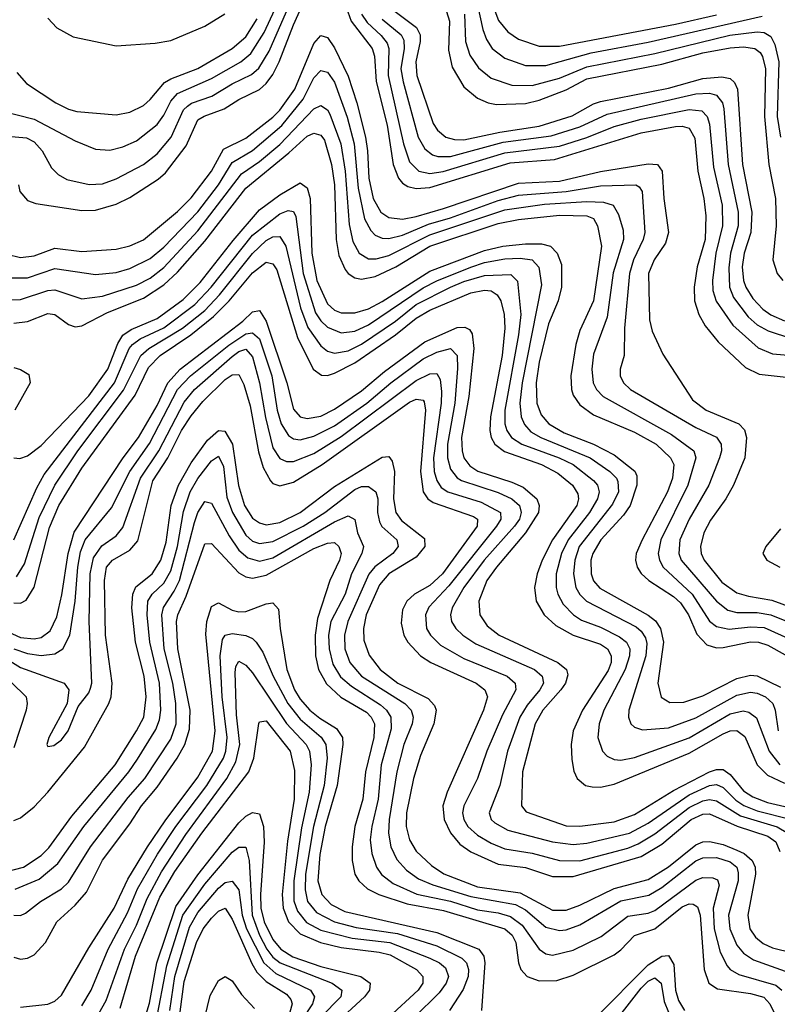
# Model space of a CAD drawing. Header units: inches. Extents: x 990535 to 1117859, y 769386 to 892122.
# Tile 54 of 256: x 1000767 to 1002989, y 865088 to 867974. Entities that reach past the tile are written whole.
import ezdxf

# ---------------------------------------------------------------- set-up
doc = ezdxf.new("R2010")
doc.units = ezdxf.units.IN
doc.header["$MEASUREMENT"] = 0
doc.layers.add('B0806', color=7, linetype='Continuous')

msp = doc.modelspace()

# ---------------------------------------------------------------- linework, layer by layer
at = {"layer": 'B0806', "color": 5}
for points, elevation in [([(1001690, 868107.5), (1001739.6, 867970), (1001800.7, 867890), (1001807.2, 867867.2), (1001812.8, 867792.8), (1001844.6, 867664.6), (1001861.9, 867550), (1001877.6, 867510), (1001890, 867494.6), (1001905.3, 867485.3), (1001930, 867479.6), (1001970, 867482.6), (1002205.2, 867554.8), (1002335.4, 867564.6), (1002590, 867642.2), (1002690, 867661), (1002710, 867662.3), (1002730, 867656), (1002746.6, 867626.6), (1002756, 867530), (1002773.5, 867450), (1002778.9, 867398.9), (1002776.9, 867330), (1002753.3, 867250), (1002744.6, 867190), (1002746, 867150), (1002758.6, 867110), (1002777.1, 867077.1), (1002815.2, 867030), (1002895.1, 866955.1), (1002935.2, 866935.2), (1003050, 866922)], 3220), ([(1000710, 867708.2), (1000810, 867682.4), (1000930, 867619.3), (1000990, 867594.2), (1001031.5, 867591.5), (1001070, 867601.6), (1001110, 867619.4), (1001170, 867666.6), (1001190, 867693.8), (1001210, 867735.1), (1001230, 867757.9), (1001330, 867801.3), (1001415.7, 867850), (1001445.4, 867874.6), (1001483.8, 867936.2), (1001553.2, 868086.8)], 3260), ([(1002142, 868050), (1002171.2, 867971.2), (1002198.7, 867938.7), (1002230, 867916.9), (1002290, 867896.6), (1002350, 867896.2), (1002690, 867960.8), (1002810, 867987.9)], 3380), ([(1000710, 867634.9), (1000787.6, 867627.6), (1000810, 867616.1), (1000833.2, 867590), (1000860.3, 867540.3), (1000880.6, 867520.6), (1000905.7, 867505.7), (1000970.6, 867490.6), (1001010, 867492.8), (1001050, 867507.2), (1001130, 867549.7), (1001170, 867580.5), (1001211.1, 867630), (1001247.8, 867710), (1001259, 867721), (1001270.9, 867729.1), (1001330.3, 867749.7), (1001390, 867786.1), (1001446.7, 867813.3), (1001468.3, 867831.7), (1001498.5, 867881.5), (1001570, 868045.7)], 3240), ([(1000763.6, 867490), (1000767.8, 867470), (1000790, 867444.1), (1000815, 867435), (1000950, 867414.7), (1000990, 867416.2), (1001050, 867433.1), (1001090, 867452.8), (1001173.2, 867506.8), (1001194.5, 867525.5), (1001255.2, 867604.8), (1001290, 867680.1), (1001308.4, 867691.6), (1001367.3, 867712.7), (1001410, 867739.9), (1001470, 867769.5), (1001490, 867787.1), (1001510, 867813.8), (1001528.6, 867850), (1001570, 867958.9), (1001602.5, 868030)], 3220), ([(1000850, 867978), (1000875.8, 867950), (1000924.2, 867924.2), (1001050, 867897.6), (1001165, 867905), (1001210, 867913), (1001310, 867954.7), (1001368.5, 867991.5)], 3320), ([(1001770, 867990), (1001786.2, 867966.2), (1001827.6, 867927.6), (1001844.8, 867904.8), (1001849.8, 867889.8), (1001847.8, 867810), (1001892.6, 867610), (1001910, 867557.4), (1001937.3, 867530), (1001970, 867523.5), (1002009.3, 867529.3), (1002190, 867583.8), (1002350, 867602.9), (1002430, 867628.4), (1002510, 867661.4), (1002590, 867682.6), (1002730, 867710.5), (1002767.3, 867707.3), (1002783.2, 867690), (1002790, 867667.8), (1002802, 867542), (1002826.7, 867430), (1002827.7, 867370), (1002808.6, 867290), (1002798.8, 867210), (1002800, 867180), (1002809.4, 867149.4), (1002858.4, 867078.4), (1002932.5, 867012.5), (1002974.8, 866994.8), (1003090, 866984.5)], 3240), ([(1001852.3, 868010), (1001930.7, 867950.7), (1001941.2, 867930), (1001941.5, 867910), (1001929, 867850), (1001931.3, 867810), (1001979.2, 867670), (1001992, 867650), (1002016.8, 867630), (1002042.4, 867622.4), (1002070, 867621.6), (1002175.2, 867644.8), (1002290, 867661.8), (1002387.4, 867692.6), (1002450, 867727.7), (1002470, 867734), (1002670, 867773.6), (1002770, 867801.6), (1002826.1, 867806.1), (1002850, 867801.3), (1002863.3, 867790), (1002871.6, 867770), (1002886.4, 867550), (1002913.6, 867410), (1002910.6, 867350), (1002892, 867290), (1002885.8, 867250), (1002889.2, 867210), (1002896.1, 867190), (1002916.8, 867156.8), (1002946, 867126), (1002970, 867109), (1003010, 867091.5)], 3280), ([(1002018.4, 867998.4), (1002028, 867970), (1002024.9, 867884.9), (1002035.3, 867835.3), (1002070, 867777.5), (1002110, 867743.7), (1002140.7, 867730), (1002165.1, 867725.1), (1002250, 867728.6), (1002290, 867738.3), (1002370, 867768.8), (1002430, 867800.2), (1002650, 867843.3), (1002770, 867876.7), (1002850, 867891.9), (1002890, 867894.8), (1002922.7, 867890), (1002938.2, 867878.2), (1002945.7, 867865.7), (1002954.3, 867830), (1002951.4, 867690), (1002963.7, 867550), (1002983.2, 867450), (1002984.9, 867370), (1002975.5, 867270), (1002987.8, 867230), (1003005, 867210)], 3320), ([(1002071.4, 867990), (1002074.9, 867910), (1002086.7, 867870), (1002113, 867833), (1002150, 867802.6), (1002210, 867782.2), (1002270, 867781.1), (1002350, 867803), (1002430, 867836.2), (1002630, 867875.1), (1002849.1, 867929.1), (1002930, 867938.2), (1002950, 867936.6), (1002970, 867924.3), (1002981.5, 867901.5), (1002992.8, 867850), (1002988.6, 867690), (1002997.6, 867630)], 3340), ([(1002110, 868017), (1002125.1, 867945.1), (1002136, 867916), (1002153, 867890), (1002190, 867861.1), (1002250, 867839.6), (1002310, 867839.7), (1002442.9, 867877.1), (1002610, 867907.8), (1002944.1, 867984.1)], 3360), ([(1000758.8, 867818.8), (1000787.2, 867787.2), (1000873.5, 867730), (1000910, 867711.9), (1000934.8, 867705.2), (1001050, 867695.6), (1001090, 867703.4), (1001130, 867723), (1001150, 867739.8), (1001192.2, 867790), (1001210, 867800.9), (1001290, 867830.9), (1001390.3, 867889.7), (1001430, 867923.7), (1001463.4, 867976.6)], 3280), ([(1001830, 867975.7), (1001885.5, 867930), (1001893.7, 867913.7), (1001895.1, 867890), (1001885.2, 867830), (1001891.4, 867791.4), (1001936, 867630), (1001955.7, 867595.7), (1001978.1, 867578), (1001992.9, 867572.9), (1002030, 867573.4), (1002185.1, 867614.9), (1002325.9, 867634.1), (1002410, 867660), (1002490, 867696.9), (1002750, 867756.9), (1002790, 867758.9), (1002810, 867752.4), (1002827.6, 867730), (1002832.3, 867712.3), (1002844.6, 867550), (1002873.9, 867410), (1002873.7, 867370), (1002851.1, 867290), (1002846.7, 867246.7), (1002848.4, 867190), (1002860.1, 867160.1), (1002903.2, 867103.2), (1002930, 867080.2), (1002961.7, 867061.7), (1003030, 867040)], 3260), ([(1000730, 867287), (1000770, 867277), (1000810, 867282), (1000870, 867304.3), (1000950, 867295.1), (1001050, 867301.7), (1001090, 867311.1), (1001130, 867329.1), (1001230, 867411.5), (1001270, 867451.5), (1001329.7, 867530), (1001365.2, 867594.8), (1001430, 867626.6), (1001510, 867688.3), (1001530, 867709.2), (1001573.9, 867770), (1001630, 867903.9), (1001650, 867927.5), (1001670, 867921.4), (1001690, 867892), (1001730, 867808.4), (1001756.3, 867730), (1001781.1, 867630), (1001787.5, 867590), (1001791, 867510), (1001803.4, 867450), (1001826.1, 867410), (1001850, 867394.2), (1001889.3, 867389.3), (1001930, 867397.6), (1002010, 867420.2), (1002230, 867494.7), (1002350, 867501.1), (1002470, 867529.4), (1002610, 867551.7), (1002637.1, 867550), (1002651.2, 867530), (1002656, 867450), (1002670.1, 867350), (1002660.7, 867319.3), (1002627.3, 867270), (1002611, 867230), (1002614.4, 867094.4), (1002621.6, 867061.6), (1002653.5, 866993.5), (1002739.9, 866859.9), (1002780.1, 866830), (1002875.8, 866790), (1002892.4, 866772.4), (1002897.9, 866750), (1002893.7, 866690), (1002860.2, 866610), (1002838.2, 866570), (1002792.4, 866507.6), (1002772.9, 866470), (1002763.3, 866430), (1002765.7, 866410), (1002774.5, 866390), (1002826, 866326), (1002870, 866294.3), (1002904.1, 866284.1), (1002973, 866273), (1003050, 866244.2)], 3180), ([(1000730, 867217.5), (1000790, 867217.7), (1000870, 867244.8), (1000990, 867227.4), (1001050, 867232.8), (1001090, 867244.4), (1001150, 867273.9), (1001190, 867306.9), (1001290, 867410.7), (1001350.4, 867490), (1001390, 867555.5), (1001450, 867591), (1001536.3, 867663.7), (1001598.9, 867741.1), (1001630, 867803.6), (1001650, 867824.8), (1001670, 867820.1), (1001690, 867790.6), (1001727.9, 867687.9), (1001748.1, 867610), (1001760.2, 867480.2), (1001778.6, 867390), (1001796.6, 867356.6), (1001810, 867343), (1001830, 867333.6), (1001850, 867332.7), (1001890, 867342.8), (1001965.5, 867374.5), (1002030, 867393), (1002170, 867444.1), (1002230, 867459.9), (1002370, 867470.5), (1002470, 867487.3), (1002574.2, 867490), (1002584.1, 867484.1), (1002592.5, 867470), (1002600.1, 867350), (1002595.3, 867330), (1002566.6, 867270), (1002555.4, 867230), (1002540.7, 867070), (1002539.8, 866990), (1002528.1, 866950), (1002528.2, 866930), (1002537.9, 866910), (1002557.9, 866890), (1002750, 866778.8), (1002810, 866750.1), (1002824, 866730), (1002825.3, 866710), (1002819.5, 866690), (1002788, 866610), (1002730, 866510.5), (1002703.3, 866450), (1002699.6, 866410), (1002707.2, 866390), (1002810, 866269.7), (1002843.3, 866243.3), (1002870, 866237), (1002930, 866236.6), (1002970, 866230.3), (1003050, 866198)], 3160), ([(1000730, 867152.7), (1000770, 867154.4), (1000850, 867180.6), (1000870, 867182.1), (1000950, 867155.5), (1001010, 867163.7), (1001110, 867195.9), (1001150, 867216.8), (1001190, 867247.7), (1001290, 867354.9), (1001417.5, 867522.5), (1001470, 867558.5), (1001530, 867608.6), (1001630, 867712.9), (1001650, 867722.5), (1001670, 867710.1), (1001677.1, 867697.1), (1001708.8, 867610), (1001721.9, 867530), (1001733.7, 867373.7), (1001744.1, 867324.1), (1001763, 867290), (1001790, 867273.6), (1001812.9, 867272.9), (1001850, 867282.8), (1001970, 867343.9), (1002190, 867416.8), (1002306.5, 867433.5), (1002430, 867440.8), (1002478.8, 867438.8), (1002507, 867430), (1002523.2, 867403.2), (1002536.7, 867356.7), (1002538.1, 867330), (1002507.7, 867232.3), (1002490, 867102.4), (1002450, 866994), (1002444.8, 866950), (1002448.8, 866910), (1002458.9, 866890), (1002477.8, 866870), (1002678.7, 866758.7), (1002743.6, 866710), (1002750.1, 866690.1), (1002726.3, 866610), (1002647, 866450), (1002639.8, 866410), (1002643.3, 866390), (1002653.6, 866370), (1002739.5, 866290), (1002790, 866211.3), (1002810, 866196), (1002847.9, 866187.9), (1002910, 866194.5), (1002950, 866192.4), (1003030, 866156.5)], 3140), ([(1000750, 867084.9), (1000790, 867089.7), (1000850, 867112.5), (1000870, 867110.5), (1000910, 867080.5), (1000930, 867073.6), (1000950, 867076.4), (1001024.6, 867115.4), (1001130, 867157.7), (1001190, 867197), (1001230, 867234.1), (1001310, 867324.5), (1001430, 867480.1), (1001556.6, 867583.4), (1001610, 867633.1), (1001630, 867641.9), (1001650, 867635.9), (1001660.6, 867620.6), (1001681.5, 867550), (1001690.4, 867490), (1001695.1, 867330), (1001703.2, 867283.2), (1001721.8, 867241.8), (1001730.3, 867230.3), (1001750, 867217.1), (1001770, 867213.3), (1001810, 867221.6), (1001870, 867250.2), (1001970, 867310.7), (1002170, 867376.9), (1002230, 867388.4), (1002350, 867401.1), (1002430, 867399.4), (1002450, 867391.3), (1002461.5, 867370), (1002472.9, 867310), (1002449.5, 867150), (1002410, 867063.2), (1002397.7, 867022.3), (1002383.3, 866930), (1002384.9, 866890), (1002390, 866873.6), (1002410, 866845.3), (1002450, 866816.3), (1002570, 866764.9), (1002633.8, 866730), (1002676, 866690), (1002685.1, 866670), (1002681.4, 866630), (1002666.9, 866590), (1002592, 866450), (1002575, 866410), (1002573, 866390), (1002578.2, 866370), (1002590, 866350.7), (1002612.2, 866330), (1002683.9, 866283.9), (1002705.2, 866265.2), (1002728.3, 866230), (1002753.2, 866173.2), (1002782.3, 866142.3), (1002810, 866133.6), (1002830, 866134.1), (1002910, 866150.3), (1002933.6, 866150), (1002961.2, 866141.2), (1003012.2, 866112.2)], 3120), ([(1000750, 866690.4), (1000767.7, 866687.7), (1000790, 866696), (1000830, 866726.1), (1000970, 866871.5), (1001026, 866950), (1001054.7, 867025.3), (1001070.1, 867049.9), (1001094.1, 867065.9), (1001170, 867098), (1001246.2, 867153.8), (1001296.3, 867203.7), (1001392.9, 867327.1), (1001470, 867416.4), (1001530, 867461.2), (1001590, 867495.6), (1001610, 867481.4), (1001618.7, 867450), (1001624.2, 867290), (1001638.9, 867210), (1001670, 867140.8), (1001690, 867122.6), (1001710, 867115), (1001750, 867114.8), (1001790, 867126.8), (1001830, 867147.7), (1001970, 867236.7), (1002130, 867297.8), (1002184.2, 867310), (1002250, 867317), (1002297.1, 867317.1), (1002324.1, 867310), (1002343.4, 867290), (1002356.1, 867256.1), (1002356.2, 867190), (1002346.6, 867150), (1002317.4, 867082.6), (1002290.5, 866970), (1002281.6, 866910), (1002283.3, 866850), (1002296.2, 866816.2), (1002318.9, 866790), (1002363.5, 866763.5), (1002450, 866729.6), (1002510, 866698.9), (1002570.6, 866650.6), (1002576.9, 866636.9), (1002576.7, 866610), (1002557, 866550), (1002537.8, 866522.2), (1002471.5, 866450), (1002447.4, 866410), (1002442.1, 866390), (1002442.7, 866350), (1002449.8, 866329.8), (1002468.2, 866308.2), (1002610, 866229.2), (1002631.8, 866211.8), (1002646.4, 866190), (1002654.6, 866150), (1002638.6, 866030), (1002648.3, 865988.3), (1002673.2, 865973.2), (1002714.4, 865974.4), (1002770, 865992.8), (1002870, 866043.5), (1002910, 866053.5), (1002930, 866050.8), (1002997.6, 866017.6)], 3080), ([(1000750, 866449.4), (1000817.7, 866602.3), (1000839.3, 866640.7), (1001044.9, 866910), (1001088.7, 867010), (1001098, 867022), (1001121, 867039), (1001190, 867071.4), (1001280.6, 867139.4), (1001329.1, 867190), (1001450, 867342.4), (1001530, 867405.4), (1001554.7, 867414.7), (1001570, 867411.6), (1001577.2, 867397.2), (1001598.2, 867230), (1001635.1, 867115.1), (1001650, 867091.9), (1001670, 867073), (1001710, 867056.5), (1001750, 867061.6), (1001790, 867079.5), (1001950, 867187.7), (1001990, 867208.7), (1002090, 867249), (1002130, 867262.6), (1002190, 867273), (1002235.1, 867275.1), (1002270, 867270.1), (1002289.2, 867249.2), (1002297, 867197), (1002240.6, 866910), (1002233.6, 866850), (1002237.5, 866810), (1002247.2, 866787.2), (1002266.5, 866766.5), (1002295.7, 866750), (1002439.9, 866690), (1002497.2, 866650), (1002517.4, 866630), (1002520.7, 866620.7), (1002523.2, 866590), (1002505.4, 866554.6), (1002407.7, 866430), (1002394.6, 866390), (1002391.2, 866350), (1002398.2, 866310), (1002409.5, 866289.5), (1002429.3, 866270), (1002574.5, 866194.5), (1002590, 866182.2), (1002602.3, 866162.3), (1002606.3, 866146.3), (1002603.5, 866110), (1002553.3, 865950), (1002551.9, 865930), (1002559.4, 865910), (1002570, 865900.5), (1002593.2, 865893.2), (1002670, 865898.5), (1002750, 865928.3), (1002870, 865994.9), (1002910, 866003.2), (1002930, 866000.2), (1002953.7, 865990), (1002975.3, 865970), (1002982.6, 865950), (1002991.5, 865890)], 3060), ([(1000758.4, 866341.6), (1000781.1, 866378.9), (1000824.9, 866515.1), (1000870, 866610), (1000937.8, 866710), (1001072, 866888), (1001123, 866990), (1001145.8, 867010), (1001245.1, 867070), (1001310, 867122), (1001352.8, 867167.2), (1001450, 867288.9), (1001490, 867326.7), (1001510, 867338.1), (1001530, 867338.6), (1001547.4, 867310), (1001590.6, 867130), (1001612.3, 867072.3), (1001650, 867017.8), (1001670, 867002.3), (1001690, 866996.5), (1001730, 867003.4), (1001770, 867022.8), (1001869.1, 867090), (1001930, 867139.3), (1002030.7, 867190), (1002070, 867206.8), (1002130, 867223.9), (1002207, 867227), (1002227.4, 867207.4), (1002236.5, 867110), (1002230.2, 867050), (1002189.5, 866830), (1002189.8, 866790), (1002196.1, 866770), (1002209.7, 866749.7), (1002239.6, 866730), (1002349.1, 866690), (1002390.1, 866670), (1002450, 866623.7), (1002461.9, 866610), (1002466.2, 866590), (1002461.6, 866570), (1002438.3, 866530), (1002375.8, 866450), (1002355.9, 866410), (1002340.5, 866350), (1002340.5, 866310), (1002345.1, 866290), (1002361.1, 866261.1), (1002391, 866230), (1002414.6, 866214.6), (1002470, 866194.2), (1002525.8, 866165.8), (1002546.2, 866150), (1002555.9, 866130), (1002555.6, 866110), (1002542.6, 866070), (1002480.4, 865950), (1002466.2, 865910), (1002462.9, 865870), (1002476.3, 865830), (1002490, 865815.3), (1002510, 865806), (1002530, 865804.4), (1002570, 865811.4), (1002730, 865869.4), (1002850, 865939.8), (1002888.2, 865948.2), (1002905.1, 865945.1), (1002927.9, 865927.9), (1002964.8, 865830), (1002996.2, 865790)], 3040), ([(1000750, 866264.6), (1000770, 866264.5), (1000786.7, 866273.3), (1000810, 866310.9), (1000854.5, 866485.5), (1000881.6, 866550), (1000950, 866659.2), (1001106, 866874), (1001145.2, 866954.8), (1001179.4, 866990), (1001268.9, 867050), (1001336, 867104), (1001381.2, 867150), (1001450, 867232.6), (1001490, 867263.2), (1001510, 867258.8), (1001521.2, 867241.2), (1001582.2, 867042.2), (1001627.7, 866950), (1001652.1, 866932.1), (1001670, 866931.4), (1001690, 866938), (1001750, 866968.3), (1001869.6, 867050.4), (1001930, 867099.6), (1001970, 867122.8), (1002090, 867173.9), (1002130, 867181.7), (1002150, 867178.9), (1002167.7, 867167.7), (1002177.8, 867150), (1002187.7, 867110), (1002189.8, 867070), (1002182.3, 866990), (1002147.4, 866810), (1002145.5, 866770), (1002149.3, 866749.3), (1002160.2, 866730), (1002188.5, 866708.5), (1002297.6, 866670), (1002345.5, 866645.5), (1002388.6, 866610), (1002404.3, 866584.3), (1002406, 866570), (1002401, 866550), (1002329.3, 866450), (1002298.9, 866390), (1002284.7, 866350), (1002276.7, 866310), (1002281.3, 866270), (1002305, 866230), (1002338.9, 866198.9), (1002390, 866169.8), (1002470, 866144.1), (1002490.4, 866130), (1002501.4, 866110), (1002501.1, 866090), (1002493.1, 866066.9), (1002417.7, 865950), (1002389.7, 865890), (1002384.4, 865850), (1002386.2, 865806.2), (1002391.7, 865771.8), (1002401.6, 865750), (1002426.5, 865730), (1002445.5, 865725.5), (1002470, 865724.6), (1002510, 865733.5), (1002730, 865824), (1002830, 865881.3), (1002850, 865889.8), (1002870, 865891.3), (1002893.7, 865873.7), (1002929.5, 865790), (1002960.4, 865760.4), (1003010, 865736.1)], 3020), ([(1000710, 866190.6), (1000770, 866163.2), (1000810, 866159.6), (1000830, 866163.5), (1000857, 866183), (1000876.3, 866223.7), (1000891.3, 866288.7), (1000909.3, 866410), (1000927.5, 866472.5), (1001070.3, 866689.7), (1001116, 866750), (1001170, 866843.5), (1001201.2, 866910), (1001238.1, 866950), (1001421.3, 867090), (1001450, 867117.7), (1001470, 867121.6), (1001490, 867090.7), (1001550.2, 866910), (1001570, 866832.4), (1001590, 866810.1), (1001610, 866804.9), (1001650, 866812.2), (1001690, 866832.2), (1001770, 866886.3), (1001836.9, 866943.1), (1001955.4, 867030), (1002050, 867072), (1002072.9, 867072.9), (1002085.9, 867065.9), (1002093.7, 867053.7), (1002099.2, 867010), (1002084.1, 866870), (1002063, 866750), (1002064.4, 866710), (1002070, 866690), (1002086.7, 866666.7), (1002110.6, 866650.6), (1002210, 866619), (1002243.6, 866603.6), (1002284, 866570), (1002290.9, 866550), (1002288.2, 866530), (1002250.5, 866470), (1002165.2, 866370), (1002137, 866330), (1002114, 866270), (1002116.6, 866230), (1002138, 866198), (1002173.4, 866170), (1002345.2, 866090), (1002370.9, 866070), (1002374.4, 866054.4), (1002367.2, 866030), (1002354.4, 866010), (1002300.8, 865950), (1002279.2, 865910), (1002242, 865770), (1002239.1, 865670), (1002252.2, 865652.2), (1002370, 865611.8), (1002410, 865610.6), (1002510, 865623), (1002570, 865645.1), (1002684.6, 865715.4), (1002790, 865769.4), (1002810, 865776.7), (1002830, 865776.4), (1002850, 865761.6), (1002890, 865714), (1002916.7, 865696.7), (1002960.1, 865680.1), (1003057.7, 865657.7)], 2980), ([(1000750, 866130.2), (1000790, 866116.9), (1000830, 866111.1), (1000870, 866115.3), (1000893.6, 866130), (1000914.7, 866170), (1000930, 866270), (1000937.5, 866370), (1000945.9, 866414.1), (1000959.6, 866450), (1001036.6, 866543.4), (1001090.6, 866650), (1001148, 866732), (1001230, 866890.3), (1001268.6, 866930), (1001380.1, 867019.9), (1001430, 867053), (1001450, 867056), (1001470, 867039.1), (1001506.6, 866930), (1001522.7, 866830), (1001533.9, 866790), (1001555, 866755), (1001570, 866745.3), (1001590, 866742.9), (1001630, 866753.5), (1001690, 866784.2), (1001784.9, 866850), (1001855.3, 866910), (1001950, 866979.7), (1001990, 866999.8), (1002030.1, 867010.1), (1002049.7, 866989.7), (1002051.4, 866951.4), (1002043.2, 866850), (1002021.7, 866730), (1002021.2, 866690), (1002030, 866656.4), (1002050, 866631.1), (1002063.1, 866623.1), (1002170, 866588.4), (1002210, 866570.1), (1002232.6, 866550), (1002237.5, 866530), (1002232.7, 866510), (1002218.5, 866490), (1002129.3, 866390), (1002069.6, 866310), (1002035.5, 866250), (1002030.1, 866230), (1002033.7, 866210), (1002046.2, 866190), (1002066.9, 866170), (1002104.7, 866144.7), (1002276.4, 866070), (1002299.4, 866050), (1002302.8, 866030), (1002292.8, 866010), (1002255.2, 865964.8), (1002233.3, 865930), (1002197.4, 865830), (1002175.4, 865730), (1002144.1, 865650), (1002149.6, 865630), (1002160, 865620), (1002198.6, 865598.6), (1002330, 865564.3), (1002390, 865556.5), (1002430, 865560.3), (1002555.4, 865590), (1002610, 865619.8), (1002730, 865701.9), (1002789.7, 865729.7), (1002810, 865732.3), (1002830, 865723.7), (1002866.8, 865686.8), (1002890.8, 865670.8), (1002930, 865655.5), (1003030, 865630.2)], 2960), ([(1000710, 866112.5), (1000770, 866075.8), (1000897.8, 866030), (1000911.3, 866010), (1000906.2, 865970), (1000852.9, 865870), (1000846.9, 865850), (1000850, 865844.4), (1000867, 865847), (1000890, 865863.2), (1000909.8, 865890), (1000938.7, 865961.3), (1000970, 866001.6), (1000975.3, 866015.3), (1000978.4, 866030), (1000971.5, 866210), (1000973.8, 866350), (1000983.4, 866396.6), (1001008.4, 866431.6), (1001050, 866461.5), (1001070, 866486.1), (1001121.5, 866630), (1001175.2, 866710), (1001250, 866852.9), (1001279.9, 866890), (1001390, 866986.6), (1001410, 867001.3), (1001430, 867008.4), (1001450, 866986.4), (1001470.9, 866910), (1001488, 866808), (1001510, 866719.4), (1001530, 866688.3), (1001550, 866679), (1001570, 866679.1), (1001630, 866702.8), (1001710, 866752), (1001930, 866916.5), (1001970, 866936.4), (1001990, 866937.2), (1002000, 866920), (1002004.3, 866884.3), (1002003.3, 866850), (1001981, 866690), (1001982.9, 866650), (1001990, 866623.5), (1002003.3, 866603.3), (1002022.7, 866590), (1002120.2, 866560.2), (1002177.5, 866530), (1002178, 866510), (1002165.5, 866490), (1002025.2, 866314.8), (1001967.2, 866252.8), (1001956.9, 866230), (1001960.3, 866190), (1001971.9, 866170), (1002001.2, 866141.2), (1002070, 866102.1), (1002196.4, 866050), (1002220.1, 866030), (1002222, 866010), (1002183.1, 865936.9), (1002136.8, 865830), (1002109.5, 865750.5), (1002069.4, 865670), (1002065.8, 865650), (1002069.4, 865630), (1002081.3, 865610), (1002110, 865583.7), (1002150, 865560.4), (1002190, 865543.8), (1002270, 865531.6), (1002350, 865509.6), (1002410, 865509.4), (1002550, 865546.3), (1002581.1, 865558.9), (1002630, 865587.8), (1002730, 865665.1), (1002770, 865684.7), (1002790, 865688.8), (1002810, 865684.8), (1002880.4, 865640.4), (1002988.5, 865608.5), (1003019.9, 865590)], 2940), ([(1000750, 866954.6), (1000770, 866949.2), (1000793.7, 866933.7), (1000797.6, 866910), (1000753.1, 866830)], 3080), ([(1000750, 865627.1), (1000770, 865634.5), (1000810, 865666.8), (1000850.3, 865710), (1000957.6, 865842.4), (1001028.6, 865970), (1001035.2, 865990), (1001038.5, 866030), (1001018.9, 866170), (1001015.5, 866330), (1001021.8, 866370), (1001039.5, 866390), (1001090, 866419), (1001113.4, 866446.6), (1001157.7, 866622.3), (1001201.4, 866690), (1001242, 866770), (1001270, 866813.1), (1001304.7, 866855.3), (1001370, 866919.5), (1001390, 866933.4), (1001410, 866933.9), (1001425, 866905), (1001442.6, 866842.6), (1001467.9, 866707.9), (1001481.3, 866661.3), (1001502.7, 866622.7), (1001510, 866615.1), (1001530, 866608), (1001570, 866618.9), (1001654.5, 866670), (1001910, 866852.8), (1001930, 866862.1), (1001950, 866858.5), (1001953.6, 866853.6), (1001957.3, 866830), (1001942.6, 866650), (1001950.3, 866590), (1001963.8, 866570), (1001979.5, 866559.5), (1002098.4, 866518.4), (1002109.2, 866510), (1002109.1, 866490), (1002007.2, 866350), (1001970, 866315.4), (1001924.6, 866290), (1001902.4, 866270), (1001890, 866244.8), (1001885.5, 866205.5), (1001894.1, 866170), (1001905.3, 866150), (1001942.5, 866110), (1001972.5, 866090), (1002106, 866030), (1002131.2, 866010), (1002138.9, 865990), (1002127.7, 865950), (1002020.8, 865710), (1002007.8, 865670), (1002011.7, 865630), (1002030.8, 865590.8), (1002058.2, 865558.2), (1002090, 865535.1), (1002170, 865499.3), (1002250, 865489.8), (1002330, 865463.2), (1002390, 865462.7), (1002590, 865521.8), (1002650, 865558.2), (1002736.1, 865630), (1002770, 865645.6), (1002790, 865646.4), (1002870.9, 865610.9), (1002960.8, 865580.8), (1002984.6, 865564.6), (1002996.2, 865536.2)], 2920), ([(1000730, 865477.8), (1000778.9, 865490), (1000830, 865524.1), (1000853.1, 865546.9), (1000920.4, 865639.6), (1001046.9, 865790), (1001110.2, 865890), (1001130.9, 865930), (1001138.1, 865990), (1001132.1, 866050), (1001106.4, 866150), (1001096.1, 866250), (1001098.8, 866290), (1001107.9, 866312.1), (1001155.8, 866350), (1001181, 866390), (1001196.7, 866443.3), (1001211.7, 866550), (1001232.8, 866610), (1001270, 866675.3), (1001318.3, 866741.7), (1001350, 866769.7), (1001368.4, 866768.4), (1001391.7, 866730), (1001408.9, 866608.9), (1001426.3, 866550), (1001450, 866512.8), (1001470, 866499), (1001490, 866494.1), (1001530, 866500.9), (1001589.9, 866530), (1001690, 866606), (1001830, 866691.9), (1001850, 866693.6), (1001859.8, 866679.8), (1001866.3, 866650), (1001863.5, 866570), (1001869.8, 866530), (1001886.8, 866506.8), (1001953.8, 866453.8), (1001955.2, 866430), (1001930, 866398.9), (1001850, 866350.2), (1001821.9, 866318.1), (1001783.4, 866230), (1001775.2, 866190), (1001776, 866156), (1001791.7, 866111.7), (1001824.6, 866070), (1001875.9, 866030), (1001964.7, 865984.7), (1001983.9, 865963.9), (1001988.1, 865950), (1001981.9, 865910), (1001942.7, 865817.3), (1001922.3, 865750), (1001901.2, 865650), (1001900.5, 865610), (1001910.4, 865570), (1001930, 865537.7), (1001974.8, 865494.8), (1002010.9, 865470.9), (1002110, 865433.2), (1002235.1, 865415.1), (1002330, 865364.5), (1002370, 865363.9), (1002410, 865378.6), (1002510, 865428.1), (1002610, 865453.8), (1002670, 865491.5), (1002750, 865556.1), (1002770, 865564.2), (1002790, 865565.8), (1002830, 865556.4), (1002870, 865540.6), (1002891.7, 865530), (1002915.4, 865510), (1002923.7, 865490), (1002924.4, 865470), (1002902, 865350), (1002908.5, 865310), (1002925, 865285), (1002947, 865267), (1002974.4, 865254.4), (1003090, 865225.3)], 2880), ([(1000754.2, 865425.8), (1000824.3, 865455.7), (1000878.8, 865501.2), (1000955.3, 865610), (1001087.5, 865770), (1001113, 865807), (1001166.5, 865893.5), (1001177.6, 865922.4), (1001181.5, 865950), (1001176.8, 866030), (1001148.9, 866150), (1001140.6, 866230), (1001142.8, 866270), (1001156.1, 866290), (1001190, 866322.3), (1001210, 866359.1), (1001230, 866430), (1001247.2, 866532.8), (1001267.4, 866590), (1001290, 866629.3), (1001330, 866681.1), (1001350, 866694.8), (1001364.8, 866664.8), (1001374.6, 866574.6), (1001391.6, 866530), (1001430, 866462.9), (1001450, 866445.9), (1001470, 866439.3), (1001510, 866445.2), (1001598.8, 866490), (1001662.3, 866530), (1001750, 866597.5), (1001770, 866605.9), (1001790, 866606.1), (1001811.3, 866590), (1001817, 866570), (1001816.8, 866530), (1001822.5, 866502.5), (1001829.1, 866489.1), (1001873.6, 866450), (1001877, 866430), (1001861.4, 866410), (1001809.1, 866370.9), (1001791.1, 866348.9), (1001729.3, 866210), (1001719.7, 866170), (1001720.8, 866130), (1001735.6, 866090), (1001770, 866050.4), (1001896.2, 865970), (1001915.6, 865950), (1001921.3, 865930), (1001918.1, 865910), (1001893.3, 865850), (1001873.6, 865770), (1001850.8, 865630), (1001848.5, 865590), (1001856, 865550), (1001873.1, 865513.1), (1001901.4, 865481.4), (1001936.6, 865456.6), (1001978.5, 865438.5), (1002090, 865404.2), (1002220.8, 865380.8), (1002250, 865364.9), (1002310, 865314.2), (1002350, 865304.7), (1002370, 865306.8), (1002410, 865321.1), (1002530, 865391.7), (1002612, 865408), (1002650, 865430.8), (1002750, 865508.5), (1002770, 865518.2), (1002810, 865518.3), (1002850, 865505.9), (1002869.7, 865490), (1002874.2, 865474.2), (1002873.9, 865450), (1002845.9, 865350), (1002849.5, 865310), (1002870, 865261.7), (1002890, 865238.8), (1002919.1, 865219.1), (1003036.4, 865176.4)], 2860), ([(1000750, 865349.5), (1000770, 865348.9), (1000784.8, 865355.2), (1000828.7, 865390), (1000890, 865427), (1000910, 865446), (1000974.9, 865550), (1001085.5, 865694.5), (1001134.5, 865750), (1001210, 865865.7), (1001225.7, 865910), (1001225.6, 865970), (1001216, 866030), (1001190.9, 866130), (1001184, 866230), (1001188.6, 866251.4), (1001220.7, 866299.3), (1001235.4, 866330), (1001279.6, 866500.4), (1001290, 866530.1), (1001310, 866562.4), (1001330, 866557.3), (1001381.2, 866461.2), (1001410, 866419.1), (1001436.7, 866396.7), (1001470, 866386.9), (1001510, 866396.9), (1001690, 866502.6), (1001730, 866519.7), (1001749.6, 866509.6), (1001758, 866470), (1001775.4, 866430), (1001770.5, 866410), (1001739.9, 866350), (1001721.8, 866290), (1001679.4, 866210), (1001672.6, 866170), (1001674.7, 866130), (1001685.4, 866085.4), (1001708.1, 866048.1), (1001740.5, 866020.5), (1001825.7, 865965.7), (1001843, 865950), (1001855.2, 865930), (1001856.1, 865896.1), (1001827.3, 865790), (1001818.6, 865690), (1001799.4, 865610), (1001795.4, 865570), (1001799.9, 865530), (1001813.7, 865490), (1001828.6, 865468.6), (1001862.5, 865442.5), (1001931.6, 865411.6), (1002030, 865391), (1002110, 865365.5), (1002170, 865356.8), (1002206.1, 865346.1), (1002240.5, 865320.5), (1002290, 865249.6), (1002310, 865236.1), (1002330, 865232.9), (1002390, 865247.4), (1002472.7, 865287.3), (1002550, 865346.4), (1002610, 865355.3), (1002630, 865363.6), (1002750, 865452.5), (1002770, 865460.2), (1002799.5, 865459.5), (1002813.6, 865453.6), (1002818.1, 865438.1), (1002800.8, 865370), (1002803.2, 865310), (1002821.5, 865241.5), (1002841.4, 865201.4), (1002850.7, 865190), (1002875.6, 865175.6), (1002984.3, 865144.3), (1003002.4, 865130)], 2840), ([(1002998.5, 866481.5), (1002955.4, 866430), (1002946.7, 866410), (1002958, 866390), (1002996, 866370)], 3220), ([(1000750, 865226.3), (1000770, 865221.2), (1000790, 865223.7), (1000810, 865233.5), (1000843.2, 865270), (1000876, 865330), (1000930, 865379), (1000963.1, 865416.9), (1001010, 865511), (1001090, 865617), (1001124.3, 865670), (1001170, 865725.3), (1001228.9, 865810), (1001251.1, 865850), (1001265.2, 865894.8), (1001267, 865950), (1001230.6, 866130), (1001227.5, 866210), (1001230.7, 866230), (1001255.2, 866284.8), (1001310, 866438.3), (1001330, 866439.2), (1001410, 866353), (1001430, 866340.8), (1001450, 866337.1), (1001490, 866346.4), (1001630, 866424), (1001670, 866439.8), (1001690, 866442), (1001703.3, 866430), (1001710.3, 866410), (1001705.3, 866390), (1001676.6, 866330), (1001640.8, 866219.2), (1001634, 866170), (1001634.6, 866110), (1001643.3, 866070), (1001667.2, 866027.2), (1001708.9, 865988.9), (1001784.6, 865944.6), (1001798.3, 865930), (1001807.8, 865910), (1001805.7, 865870), (1001781.4, 865770), (1001773.6, 865690), (1001749.6, 865610), (1001741.8, 865550), (1001742.1, 865510), (1001750.4, 865470), (1001761.5, 865450), (1001787.2, 865427.2), (1001820.7, 865410), (1001903.4, 865383.4), (1002010, 865363.5), (1002189.9, 865309.9), (1002211.5, 865291.5), (1002222.2, 865270), (1002229.4, 865210), (1002236.6, 865190), (1002255.3, 865170), (1002290, 865156.9), (1002341.9, 865158.1), (1002390, 865173.6), (1002510, 865233.6), (1002530, 865248.2), (1002570, 865290), (1002630, 865309.6), (1002710, 865374.6), (1002730, 865383.4), (1002742.2, 865382.2), (1002754.5, 865374.5), (1002762.5, 865350), (1002774.5, 865190), (1002787.8, 865150), (1002813.7, 865133.7), (1002910, 865120.5), (1002949.3, 865109.3), (1002966.3, 865090), (1002987.4, 865047.4)], 2820), ([(1000770, 865080.2), (1000850, 865088.5), (1000870, 865097.5), (1000890, 865114.8), (1000970, 865254), (1001044.8, 865370), (1001084.8, 865455.2), (1001142, 865550), (1001193.4, 865626.6), (1001290, 865754.4), (1001332.9, 865830), (1001340.1, 865890), (1001313.5, 866173.5), (1001316, 866210), (1001330, 866254.5), (1001350, 866265.3), (1001390, 866243.1), (1001410, 866238.5), (1001430, 866239.9), (1001490, 866262.1), (1001510, 866265), (1001526.6, 866246.6), (1001531.1, 866190), (1001550.3, 866070), (1001573.4, 866010), (1001590, 865982.5), (1001618.5, 865950), (1001646.9, 865926.9), (1001696.7, 865896.7), (1001714.2, 865870), (1001715, 865850), (1001698, 865730), (1001662.8, 865610), (1001647.2, 865527.2), (1001641.5, 865450), (1001653.2, 865410), (1001680.6, 865380.6), (1001720.3, 865360.3), (1001990, 865298.7), (1002113.2, 865250), (1002127.8, 865230), (1002131.1, 865210), (1002120.9, 865070)], 2780), ([(1000950, 865083.9), (1000976.7, 865130), (1001027, 865250), (1001083.1, 865356.9), (1001113.2, 865426.8), (1001171.1, 865528.9), (1001225.6, 865610), (1001316.4, 865730), (1001364.8, 865810), (1001371.9, 865830), (1001375.5, 865870), (1001360.6, 865990), (1001355.1, 866110), (1001362.4, 866157.6), (1001370, 866170.1), (1001390, 866174.7), (1001430, 866169.4), (1001450, 866160.5), (1001461, 866150), (1001480, 866120), (1001510.7, 866050), (1001553.5, 865970), (1001590, 865924.1), (1001651.7, 865871.7), (1001664.6, 865850), (1001668.5, 865810), (1001659.6, 865730), (1001628.4, 865610), (1001605.1, 865470), (1001604.1, 865424.1), (1001611.6, 865390), (1001637.9, 865357.9), (1001690, 865330.2), (1001754, 865314), (1001875.5, 865295.5), (1001990, 865259.7), (1002063.9, 865223.9), (1002077.8, 865210), (1002083.6, 865190), (1002081.8, 865170), (1002067.7, 865132.3), (1002027.9, 865070)], 2760), ([(1000615.2, 866155.2), (1000786, 865990), (1000789.6, 865970), (1000785.9, 865950), (1000750, 865839.8)], 2920), ([(1000998.9, 865061.1), (1001020.8, 865099.2), (1001074.5, 865250), (1001110, 865320.8), (1001141.2, 865398.8), (1001183.4, 865476.6), (1001254.1, 865585.9), (1001374.4, 865750), (1001401.4, 865798.6), (1001412.4, 865850), (1001403.1, 865936.9), (1001399.1, 866060.9), (1001401.4, 866078.6), (1001410, 866094.3), (1001430, 866082.3), (1001450, 866059.9), (1001550, 865911.7), (1001607.7, 865850), (1001617.5, 865830), (1001622.2, 865790), (1001616.1, 865710), (1001593.9, 865606.1), (1001570.8, 865450), (1001571.3, 865391.3), (1001581.4, 865361.4), (1001608.3, 865328.3), (1001650, 865305.6), (1001742.4, 865282.4), (1001852.4, 865270), (1001970, 865224), (1001998.5, 865210), (1002015.4, 865195.4), (1002024.4, 865170), (1002018.1, 865150), (1001997.5, 865122.5), (1001924.4, 865050)], 2740), ([(1001062.4, 865077.6), (1001106.7, 865230), (1001178, 865402), (1001222.4, 865477.6), (1001301.6, 865590), (1001439.2, 865770), (1001453.4, 865810), (1001468.3, 865911.7), (1001470, 865916.5), (1001490, 865919.2), (1001560.5, 865830), (1001573.5, 865773.5), (1001571.9, 865690), (1001553, 865567), (1001537.2, 865410), (1001540.2, 865370), (1001555.8, 865330), (1001590, 865295), (1001649.5, 865269.5), (1001710, 865255), (1001821.4, 865241.4), (1001853.2, 865233.2), (1001931.1, 865190), (1001949.2, 865170), (1001948.9, 865150), (1001935.4, 865130), (1001848.2, 865050)], 2720), ([(1001129.6, 865030), (1001148, 865092), (1001169, 865210), (1001225.2, 865374.8), (1001290, 865467.5), (1001410, 865619.9), (1001430, 865639.6), (1001450.1, 865650.1), (1001470, 865647), (1001482.3, 865610), (1001483.8, 865563.8), (1001473.4, 865410), (1001474.6, 865370), (1001484.6, 865330), (1001510, 865278.2), (1001532.9, 865250), (1001567.9, 865227.9), (1001650, 865199.6), (1001767.3, 865170), (1001794.7, 865150), (1001793, 865130), (1001778, 865110), (1001691.3, 865030)], 2680), ([(1001166.9, 865033.1), (1001198.3, 865201.7), (1001245.8, 865350), (1001310, 865440.7), (1001390, 865534.5), (1001410, 865549.2), (1001430, 865549.3), (1001440.4, 865510), (1001448.6, 865350), (1001470, 865291.4), (1001492.1, 865250), (1001510, 865226.7), (1001530.8, 865210), (1001683.4, 865150), (1001711.4, 865130), (1001709.3, 865110), (1001650, 865050.6)], 2660), ([(1001208, 865070), (1001221.8, 865170), (1001265, 865315), (1001290, 865357.1), (1001350, 865429.2), (1001370, 865445.1), (1001390, 865449.3), (1001410, 865423.5), (1001419.7, 865350), (1001432, 865310), (1001483.2, 865210), (1001518.6, 865178.6), (1001619.9, 865130), (1001631.6, 865110), (1001625.8, 865090), (1001595.9, 865044.1)], 2640), ([(1001228, 864992), (1001250, 865155.3), (1001285.7, 865270), (1001305.4, 865310), (1001330, 865340.6), (1001350, 865361.7), (1001370, 865370.1), (1001390, 865338.4), (1001447.7, 865207.7), (1001463, 865183), (1001490, 865155.2), (1001550, 865117.9), (1001562.7, 865102.7), (1001566.5, 865090), (1001550, 865030)], 2620), ([(1002456.6, 865050), (1002610, 865204.5), (1002650, 865229.2), (1002670, 865231.7), (1002685.6, 865205.6), (1002690.2, 865130), (1002699.2, 865099.2), (1002716.9, 865070)], 2780), ([(1001310.4, 865050), (1001326.2, 865113.8), (1001350, 865157.8), (1001370, 865169.7), (1001390, 865157), (1001417.5, 865117.5), (1001456.1, 865076.1)], 2580), ([(1002490, 865008.2), (1002590, 865135.7), (1002610, 865156.1), (1002630, 865166.3), (1002648, 865150), (1002657.1, 865097.1), (1002670, 865065.6)], 2760)]:
    msp.add_lwpolyline(points, dxfattribs=dict(at, elevation=elevation))

doc.saveas('drawing.dxf')
